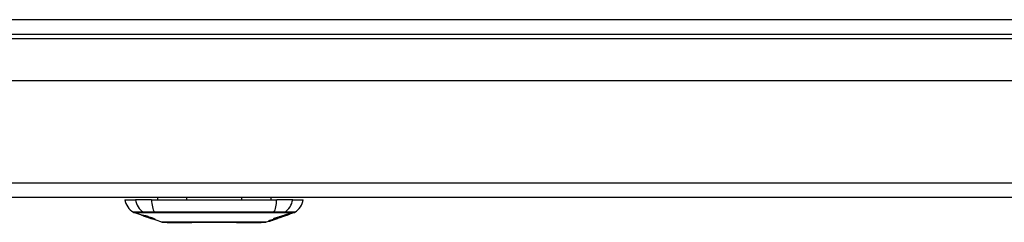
# Model space of a CAD drawing. Header units: inches. Extents: x 27 to 746, y 82 to 339.
# Tile 10 of 193: x 61.83 to 68.56, y 81.69 to 83.08. Entities that reach past the tile are written whole.
import ezdxf

# ---------------------------------------------------------------- set-up
doc = ezdxf.new("R2010")
doc.units = ezdxf.units.IN
doc.header["$MEASUREMENT"] = 0
doc.layers.add('Visible Edges(ANSI)', color=7, linetype='Continuous', lineweight=25)
doc.layers.add('Visible Tangent Edges(ANSI)', color=7, linetype='Continuous', lineweight=25)

msp = doc.modelspace()

# ---------------------------------------------------------------- linework, layer by layer
at = {"layer": 'Visible Edges(ANSI)'}
for p, q in [((27.2553, 82.9819), (99.0573, 82.9819)), ((72.1138, 82.6624), (54.1988, 82.6624)), ((98.9588, 81.8624), (27.3538, 81.8624)), ((62.7685, 81.8624), (62.7685, 81.8467)), ((62.9682, 81.8624), (62.9682, 81.8467)), ((63.3444, 81.8624), (63.3444, 81.8467)), ((63.5441, 81.8624), (63.5441, 81.8467)), ((62.5461, 81.8467), (62.6188, 81.8467)), ((62.7276, 81.8467), (62.6188, 81.8467)), ((62.7276, 81.8467), (63.585, 81.8467)), ((63.6938, 81.8467), (63.585, 81.8467)), ((63.6938, 81.8467), (63.7665, 81.8467)), ((62.6678, 81.7381), (62.606, 81.7597)), ((62.6678, 81.7381), (62.6756, 81.7354)), ((62.6682, 81.7387), (62.6682, 81.7395)), ((62.6756, 81.7354), (62.676, 81.7352)), ((62.7111, 81.7229), (62.676, 81.7352)), ((62.6814, 81.7366), (62.6814, 81.738)), ((62.6888, 81.7324), (62.6888, 81.7328)), ((62.7054, 81.7302), (62.7054, 81.7308)), ((62.7115, 81.7228), (62.7213, 81.7194)), ((62.7995, 81.692), (62.7213, 81.7194)), ((62.7286, 81.7181), (62.7286, 81.7189)), ((62.7422, 81.7169), (62.7422, 81.7182)), ((63.5652, 81.7124), (63.5652, 81.719)), ((63.5728, 81.7138), (63.5728, 81.7213)), ((63.5781, 81.7164), (63.5781, 81.7229)), ((63.5877, 81.7182), (63.5877, 81.7182)), ((63.5895, 81.7189), (63.5898, 81.719)), ((63.5898, 81.719), (63.5898, 81.7202)), ((63.5978, 81.7289), (63.5978, 81.7231)), ((63.6019, 81.7245), (63.6019, 81.7302)), ((63.6019, 81.7238), (63.6019, 81.7241)), ((63.6237, 81.7307), (63.6132, 81.727)), ((63.6185, 81.7289), (63.6182, 81.7288)), ((63.6185, 81.7289), (63.6185, 81.7293)), ((63.6345, 81.7404), (63.6345, 81.7357)), ((63.6386, 81.7371), (63.6386, 81.7418)), ((63.6471, 81.739), (63.6471, 81.7396)), ((63.6689, 81.7475), (63.6689, 81.7515)), ((63.7067, 81.7597), (63.6712, 81.7473)), ((63.6712, 81.7522), (63.6712, 81.7476)), ((63.6712, 81.7473), (63.6712, 81.7473)), ((63.5299, 81.6979), (63.5131, 81.692)), ((63.5518, 81.7055), (63.5518, 81.7056)), ((63.5646, 81.71), (63.5611, 81.7088)), ((63.5611, 81.7088), (63.5611, 81.7089)), ((63.5783, 81.7149), (63.5748, 81.7137)), ((63.5851, 81.7172), (63.5805, 81.7156))]:
    msp.add_line(p, q, dxfattribs=at)
at = {"layer": 'Visible Edges(ANSI)', "flags": 128}
for points in [[(62.6781, 81.7348), (62.6769, 81.7352), (62.6758, 81.7356), (62.6747, 81.736), (62.6736, 81.7364), (62.6725, 81.7368), (62.6715, 81.7371), (62.6705, 81.7375), (62.6695, 81.7378), (62.6685, 81.7382), (62.6675, 81.7385), (62.6665, 81.7389), (62.6655, 81.7393), (62.6646, 81.7396), (62.6637, 81.74), (62.6628, 81.7403), (62.6621, 81.7406), (62.6614, 81.7408), (62.6609, 81.741), (62.6604, 81.7413), (62.6599, 81.7415), (62.6595, 81.7417), (62.6593, 81.7418), (62.6594, 81.7418), (62.6597, 81.7418)], [(62.6597, 81.7418), (62.6605, 81.7417), (62.6615, 81.7414), (62.6627, 81.7411), (62.6639, 81.7408), (62.665, 81.7405), (62.6661, 81.7401), (62.6673, 81.7398), (62.6685, 81.7394), (62.6699, 81.739), (62.6714, 81.7385), (62.6729, 81.738), (62.6744, 81.7376), (62.6758, 81.7371), (62.6772, 81.7367), (62.6785, 81.7362), (62.6797, 81.7359), (62.6808, 81.7355), (62.682, 81.7351), (62.6832, 81.7347), (62.6844, 81.7343), (62.6856, 81.7339), (62.6869, 81.7335), (62.6881, 81.733), (62.6893, 81.7326)], [(62.6685, 81.7387), (62.6684, 81.7388), (62.6683, 81.7388), (62.6682, 81.7388), (62.6682, 81.7387), (62.6682, 81.7387), (62.6683, 81.7386), (62.6685, 81.7385), (62.6687, 81.7384), (62.669, 81.7383), (62.6694, 81.7382), (62.6698, 81.738), (62.6704, 81.7378), (62.671, 81.7375), (62.6717, 81.7373), (62.6724, 81.737), (62.6731, 81.7367), (62.6739, 81.7365), (62.6745, 81.7362), (62.6751, 81.736), (62.6758, 81.7358), (62.6765, 81.7355), (62.6771, 81.7353), (62.6778, 81.7351), (62.6786, 81.7348)], [(62.6888, 81.7324), (62.6875, 81.7329), (62.6863, 81.7333), (62.685, 81.7337), (62.6838, 81.7341), (62.6826, 81.7345), (62.6814, 81.7349), (62.6802, 81.7353), (62.6791, 81.7357), (62.678, 81.736), (62.6768, 81.7364), (62.6758, 81.7367), (62.6747, 81.737), (62.6738, 81.7373), (62.673, 81.7376), (62.6722, 81.7378), (62.6716, 81.738), (62.671, 81.7381), (62.6705, 81.7383), (62.67, 81.7384), (62.6696, 81.7385), (62.6693, 81.7386), (62.669, 81.7387), (62.6687, 81.7387), (62.6685, 81.7387)], [(62.6879, 81.7334), (62.6869, 81.7338), (62.6858, 81.7341), (62.6848, 81.7345), (62.6838, 81.7349), (62.6828, 81.7352), (62.6818, 81.7356), (62.6809, 81.7359), (62.68, 81.7362), (62.6792, 81.7366), (62.6784, 81.7369), (62.6776, 81.7372), (62.6766, 81.7376), (62.6755, 81.738), (62.6744, 81.7385), (62.6736, 81.7389), (62.673, 81.7392), (62.6727, 81.7394), (62.6725, 81.7395), (62.6725, 81.7396), (62.6726, 81.7397), (62.6728, 81.7397), (62.6731, 81.7397), (62.6735, 81.7397), (62.674, 81.7396)], [(62.674, 81.7396), (62.6748, 81.7395), (62.6758, 81.7393), (62.6768, 81.7391), (62.6781, 81.7388), (62.6794, 81.7385), (62.6808, 81.7382), (62.6821, 81.7378), (62.6836, 81.7374), (62.6851, 81.737), (62.6868, 81.7366), (62.6886, 81.736), (62.6904, 81.7355), (62.6921, 81.735), (62.6937, 81.7345), (62.6953, 81.7341), (62.6967, 81.7336), (62.698, 81.7332), (62.6993, 81.7328), (62.7006, 81.7324), (62.702, 81.732), (62.7033, 81.7315), (62.7046, 81.7311), (62.7059, 81.7307), (62.7072, 81.7302)], [(62.698, 81.7281), (62.6972, 81.7283), (62.6964, 81.7286), (62.6956, 81.7288), (62.6947, 81.7291), (62.6938, 81.7294), (62.6928, 81.7297), (62.6918, 81.7301), (62.6908, 81.7304), (62.6898, 81.7308), (62.6888, 81.7311), (62.6879, 81.7314), (62.6871, 81.7317), (62.6863, 81.732), (62.6855, 81.7322), (62.6848, 81.7325), (62.684, 81.7327), (62.6833, 81.733), (62.6826, 81.7332), (62.6818, 81.7335), (62.6811, 81.7338), (62.6803, 81.734), (62.6796, 81.7343), (62.6788, 81.7345), (62.6781, 81.7348)], [(62.6786, 81.7348), (62.6793, 81.7346), (62.68, 81.7343), (62.6807, 81.7341), (62.6814, 81.7338), (62.6821, 81.7336), (62.6827, 81.7334), (62.6834, 81.7331), (62.684, 81.7329), (62.6846, 81.7327), (62.6852, 81.7325), (62.6856, 81.7324), (62.6861, 81.7322), (62.6865, 81.7321), (62.6869, 81.732), (62.6873, 81.7318), (62.6877, 81.7317), (62.6881, 81.7316), (62.6884, 81.7315), (62.6888, 81.7314), (62.6891, 81.7313), (62.6894, 81.7312), (62.6897, 81.7311), (62.69, 81.731), (62.6903, 81.7309)], [(62.6826, 81.7366), (62.6822, 81.7367), (62.6818, 81.7367), (62.6816, 81.7367), (62.6814, 81.7367), (62.6814, 81.7366), (62.6815, 81.7365), (62.6816, 81.7364), (62.6818, 81.7363), (62.6821, 81.7361), (62.6824, 81.736), (62.6828, 81.7358), (62.6833, 81.7356), (62.6839, 81.7354), (62.6844, 81.7352), (62.685, 81.7349), (62.6855, 81.7347), (62.686, 81.7345), (62.6865, 81.7344), (62.687, 81.7342), (62.6875, 81.734), (62.6881, 81.7338), (62.6886, 81.7336), (62.6892, 81.7334), (62.6898, 81.7332)], [(62.7054, 81.7302), (62.7047, 81.7305), (62.7039, 81.7307), (62.7032, 81.7309), (62.7024, 81.7312), (62.7017, 81.7314), (62.701, 81.7317), (62.7002, 81.7319), (62.6995, 81.7321), (62.6987, 81.7324), (62.698, 81.7326), (62.6973, 81.7328), (62.6965, 81.733), (62.6958, 81.7333), (62.695, 81.7335), (62.694, 81.7338), (62.6929, 81.7341), (62.6916, 81.7345), (62.6902, 81.7349), (62.6888, 81.7353), (62.6873, 81.7357), (62.6858, 81.736), (62.6845, 81.7363), (62.6835, 81.7365), (62.6826, 81.7366)], [(62.709, 81.7267), (62.7082, 81.7269), (62.7072, 81.7272), (62.7063, 81.7275), (62.7053, 81.7277), (62.7042, 81.7281), (62.7031, 81.7284), (62.702, 81.7287), (62.7009, 81.7291), (62.6998, 81.7294), (62.6988, 81.7297), (62.6979, 81.73), (62.697, 81.7303), (62.6962, 81.7306), (62.6954, 81.7309), (62.6946, 81.7311), (62.6939, 81.7314), (62.6931, 81.7316), (62.6924, 81.7319), (62.6916, 81.7321), (62.6909, 81.7324), (62.6902, 81.7326), (62.6894, 81.7329), (62.6887, 81.7331), (62.6879, 81.7334)], [(62.6893, 81.7326), (62.6893, 81.7326), (62.6892, 81.7326), (62.6892, 81.7326), (62.6892, 81.7326), (62.6892, 81.7326), (62.6892, 81.7326), (62.6891, 81.7326), (62.6891, 81.7326), (62.6891, 81.7325), (62.6891, 81.7325), (62.689, 81.7325), (62.689, 81.7325), (62.689, 81.7325), (62.689, 81.7325), (62.689, 81.7325), (62.6889, 81.7325), (62.6889, 81.7325), (62.6889, 81.7325), (62.6889, 81.7325), (62.6889, 81.7325), (62.6888, 81.7325), (62.6888, 81.7324), (62.6888, 81.7324), (62.6888, 81.7324)], [(62.6898, 81.7332), (62.6905, 81.733), (62.6912, 81.7327), (62.6919, 81.7325), (62.6927, 81.7322), (62.6934, 81.732), (62.6941, 81.7317), (62.6949, 81.7315), (62.6955, 81.7313), (62.6961, 81.7311), (62.6967, 81.7309), (62.6972, 81.7308), (62.6977, 81.7306), (62.6981, 81.7305), (62.6986, 81.7303), (62.699, 81.7302), (62.6994, 81.7301), (62.6998, 81.73), (62.7002, 81.7299), (62.7006, 81.7298), (62.701, 81.7297), (62.7013, 81.7296), (62.7017, 81.7295), (62.702, 81.7294), (62.7023, 81.7293)], [(62.6903, 81.7309), (62.6906, 81.7308), (62.691, 81.7307), (62.6914, 81.7306), (62.6918, 81.7305), (62.6923, 81.7303), (62.6927, 81.7302), (62.6932, 81.7301), (62.6937, 81.7299), (62.6942, 81.7298), (62.6947, 81.7297), (62.6952, 81.7295), (62.6958, 81.7294), (62.6963, 81.7292), (62.6968, 81.7291), (62.6973, 81.7289), (62.6979, 81.7288), (62.6984, 81.7287), (62.6989, 81.7285), (62.6995, 81.7284), (62.7001, 81.7282), (62.7006, 81.7281), (62.7012, 81.7279), (62.7019, 81.7277), (62.7025, 81.7275)], [(62.7124, 81.724), (62.7117, 81.7242), (62.7111, 81.7244), (62.7104, 81.7246), (62.7097, 81.7248), (62.709, 81.725), (62.7084, 81.7252), (62.7078, 81.7253), (62.7072, 81.7255), (62.7067, 81.7256), (62.7062, 81.7258), (62.7057, 81.7259), (62.7053, 81.726), (62.7048, 81.7261), (62.7043, 81.7262), (62.7038, 81.7264), (62.7033, 81.7265), (62.7028, 81.7267), (62.7022, 81.7268), (62.7016, 81.727), (62.7009, 81.7272), (62.7002, 81.7274), (62.6994, 81.7276), (62.6987, 81.7279), (62.698, 81.7281)], [(62.7023, 81.7293), (62.7028, 81.7292), (62.7033, 81.7291), (62.7038, 81.7289), (62.7043, 81.7288), (62.7049, 81.7287), (62.7055, 81.7285), (62.7062, 81.7284), (62.7068, 81.7282), (62.7075, 81.7281), (62.7082, 81.7279), (62.7089, 81.7278), (62.7096, 81.7276), (62.7103, 81.7274), (62.711, 81.7273), (62.7117, 81.7271), (62.7124, 81.727), (62.7131, 81.7268), (62.7137, 81.7267), (62.7145, 81.7265), (62.7152, 81.7263), (62.7159, 81.7262), (62.7167, 81.726), (62.7174, 81.7258), (62.7181, 81.7256)], [(62.7025, 81.7275), (62.7032, 81.7273), (62.7039, 81.7271), (62.7047, 81.7269), (62.7056, 81.7266), (62.7064, 81.7264), (62.7073, 81.7261), (62.7083, 81.7258), (62.7092, 81.7255), (62.7101, 81.7252), (62.711, 81.7249), (62.7117, 81.7247), (62.7125, 81.7245), (62.7131, 81.7243), (62.7137, 81.724), (62.7144, 81.7238), (62.715, 81.7236), (62.7156, 81.7234), (62.7163, 81.7232), (62.7169, 81.723), (62.7175, 81.7228), (62.7182, 81.7226), (62.7188, 81.7224), (62.7194, 81.7221), (62.7201, 81.7219)], [(62.7072, 81.7302), (62.7071, 81.7302), (62.7071, 81.7302), (62.707, 81.7302), (62.7069, 81.7302), (62.7068, 81.7302), (62.7068, 81.7302), (62.7067, 81.7302), (62.7066, 81.7302), (62.7065, 81.7302), (62.7065, 81.7302), (62.7064, 81.7302), (62.7063, 81.7302), (62.7062, 81.7302), (62.7062, 81.7302), (62.7061, 81.7302), (62.706, 81.7302), (62.7059, 81.7302), (62.7059, 81.7302), (62.7058, 81.7302), (62.7057, 81.7302), (62.7056, 81.7302), (62.7055, 81.7302), (62.7055, 81.7302), (62.7054, 81.7302)], [(62.7275, 81.7223), (62.7268, 81.7225), (62.726, 81.7227), (62.7252, 81.7229), (62.7244, 81.7231), (62.7235, 81.7233), (62.7227, 81.7235), (62.7219, 81.7237), (62.7212, 81.7238), (62.7205, 81.724), (62.7198, 81.7241), (62.7192, 81.7243), (62.7186, 81.7244), (62.7179, 81.7245), (62.7173, 81.7247), (62.7166, 81.7248), (62.7159, 81.725), (62.7152, 81.7251), (62.7144, 81.7253), (62.7136, 81.7255), (62.7127, 81.7257), (62.7118, 81.726), (62.7109, 81.7262), (62.7099, 81.7264), (62.709, 81.7267)], [(62.7369, 81.715), (62.7366, 81.715), (62.7364, 81.7151), (62.736, 81.7152), (62.7356, 81.7152), (62.7352, 81.7153), (62.7347, 81.7155), (62.7341, 81.7156), (62.7335, 81.7158), (62.7328, 81.716), (62.732, 81.7162), (62.731, 81.7165), (62.7298, 81.7169), (62.7284, 81.7174), (62.7267, 81.7179), (62.725, 81.7185), (62.7233, 81.7191), (62.7216, 81.7196), (62.72, 81.7202), (62.7185, 81.7207), (62.717, 81.7212), (62.7154, 81.7218), (62.7139, 81.7223), (62.7123, 81.7228), (62.7108, 81.7234)], [(62.7108, 81.7234), (62.7108, 81.7234), (62.7108, 81.7234), (62.7108, 81.7234), (62.7109, 81.7234), (62.7109, 81.7234), (62.7109, 81.7234), (62.7109, 81.7234), (62.711, 81.7234), (62.711, 81.7234), (62.711, 81.7234), (62.711, 81.7234), (62.7111, 81.7234), (62.7111, 81.7234), (62.7111, 81.7234), (62.7111, 81.7234), (62.7112, 81.7234), (62.7112, 81.7234), (62.7112, 81.7234), (62.7112, 81.7234), (62.7113, 81.7234), (62.7113, 81.7234), (62.7113, 81.7234), (62.7113, 81.7234), (62.7114, 81.7234)], [(62.7111, 81.7229), (62.7111, 81.7229), (62.7112, 81.7229), (62.7112, 81.7229), (62.7112, 81.7229), (62.7112, 81.7229), (62.7112, 81.7229), (62.7112, 81.7229), (62.7113, 81.7229), (62.7113, 81.7229), (62.7113, 81.7229), (62.7113, 81.7229), (62.7113, 81.7229), (62.7113, 81.7229), (62.7114, 81.7229), (62.7114, 81.7229), (62.7114, 81.7228), (62.7114, 81.7228), (62.7114, 81.7228), (62.7114, 81.7228), (62.7115, 81.7228), (62.7115, 81.7228), (62.7115, 81.7228), (62.7115, 81.7228), (62.7115, 81.7228)], [(62.7114, 81.7234), (62.713, 81.7228), (62.7146, 81.7222), (62.7162, 81.7217), (62.7178, 81.7212), (62.7193, 81.7206), (62.7208, 81.7202), (62.722, 81.7197), (62.723, 81.7194), (62.7238, 81.7192), (62.7243, 81.719), (62.7247, 81.7189), (62.7252, 81.7188), (62.7256, 81.7186), (62.726, 81.7185), (62.7263, 81.7184), (62.7266, 81.7184), (62.7269, 81.7183), (62.7271, 81.7182), (62.7274, 81.7182), (62.7276, 81.7181), (62.7277, 81.7181), (62.7279, 81.7181), (62.728, 81.718), (62.7282, 81.718)], [(62.7194, 81.7217), (62.7191, 81.7218), (62.7188, 81.7219), (62.7185, 81.722), (62.7182, 81.7221), (62.7179, 81.7223), (62.7176, 81.7224), (62.7172, 81.7225), (62.7169, 81.7226), (62.7166, 81.7227), (62.7163, 81.7228), (62.716, 81.7229), (62.7157, 81.723), (62.7154, 81.7231), (62.7151, 81.7232), (62.7148, 81.7233), (62.7145, 81.7234), (62.7142, 81.7235), (62.714, 81.7235), (62.7137, 81.7236), (62.7134, 81.7237), (62.7132, 81.7238), (62.7129, 81.7239), (62.7127, 81.724), (62.7124, 81.724)], [(62.7181, 81.7256), (62.719, 81.7254), (62.7198, 81.7252), (62.7207, 81.725), (62.7217, 81.7247), (62.7226, 81.7244), (62.7236, 81.7242), (62.7247, 81.7239), (62.7257, 81.7236), (62.7266, 81.7233), (62.7275, 81.7231), (62.7283, 81.7228), (62.7291, 81.7226), (62.7297, 81.7224), (62.7304, 81.7222), (62.731, 81.722), (62.7317, 81.7218), (62.7323, 81.7216), (62.7329, 81.7214), (62.7336, 81.7212), (62.7342, 81.721), (62.7348, 81.7208), (62.7355, 81.7206), (62.7361, 81.7203), (62.7367, 81.7201)], [(62.7282, 81.718), (62.7283, 81.718), (62.7283, 81.718), (62.7284, 81.718), (62.7285, 81.718), (62.7285, 81.718), (62.7285, 81.718), (62.7286, 81.7181), (62.7286, 81.7181), (62.7286, 81.7181), (62.7285, 81.7181), (62.7285, 81.7182), (62.7284, 81.7182), (62.7284, 81.7183), (62.7283, 81.7183), (62.7281, 81.7184), (62.728, 81.7185), (62.7278, 81.7186), (62.7276, 81.7186), (62.7273, 81.7188), (62.7265, 81.7191), (62.7252, 81.7196), (62.7235, 81.7203), (62.7216, 81.721), (62.7194, 81.7217)], [(62.7493, 81.7139), (62.7488, 81.7139), (62.7483, 81.714), (62.7477, 81.7141), (62.747, 81.7142), (62.7463, 81.7144), (62.7455, 81.7145), (62.7447, 81.7147), (62.7438, 81.7149), (62.7428, 81.7152), (62.7416, 81.7155), (62.7403, 81.7158), (62.7388, 81.7162), (62.7372, 81.7167), (62.7354, 81.7173), (62.7336, 81.7178), (62.7319, 81.7183), (62.7303, 81.7189), (62.7288, 81.7194), (62.7273, 81.7198), (62.7258, 81.7203), (62.7244, 81.7208), (62.7229, 81.7213), (62.7214, 81.7218), (62.72, 81.7223)], [(62.72, 81.7223), (62.7201, 81.7223), (62.7201, 81.7223), (62.7202, 81.7223), (62.7203, 81.7223), (62.7204, 81.7223), (62.7205, 81.7223), (62.7205, 81.7223), (62.7206, 81.7223), (62.7207, 81.7223), (62.7208, 81.7222), (62.7209, 81.7222), (62.7209, 81.7222), (62.721, 81.7222), (62.7211, 81.7222), (62.7212, 81.7222), (62.7213, 81.7222), (62.7213, 81.7222), (62.7214, 81.7222), (62.7215, 81.7222), (62.7216, 81.7222), (62.7217, 81.7222), (62.7217, 81.7222), (62.7218, 81.7222), (62.7219, 81.7222)], [(62.7201, 81.7219), (62.7222, 81.7212), (62.7243, 81.7204), (62.7263, 81.7197), (62.7282, 81.719), (62.7299, 81.7184), (62.7313, 81.7179), (62.7323, 81.7175), (62.7331, 81.7172), (62.7337, 81.7169), (62.7342, 81.7167), (62.7346, 81.7165), (62.735, 81.7164), (62.7354, 81.7162), (62.7357, 81.716), (62.736, 81.7159), (62.7363, 81.7158), (62.7366, 81.7156), (62.7368, 81.7155), (62.7371, 81.7153), (62.7372, 81.7152), (62.7373, 81.7151), (62.7373, 81.715), (62.7371, 81.715), (62.7369, 81.715)], [(62.7219, 81.7222), (62.7231, 81.7217), (62.7244, 81.7213), (62.7257, 81.7209), (62.7269, 81.7205), (62.7282, 81.7201), (62.7295, 81.7197), (62.7307, 81.7193), (62.7318, 81.7189), (62.733, 81.7186), (62.734, 81.7183), (62.7348, 81.7181), (62.7356, 81.7178), (62.7362, 81.7177), (62.7368, 81.7175), (62.7374, 81.7174), (62.7379, 81.7173), (62.7383, 81.7172), (62.7388, 81.7171), (62.7392, 81.717), (62.7396, 81.7169), (62.7399, 81.7169), (62.7402, 81.7168), (62.7405, 81.7168), (62.7408, 81.7168)], [(62.7347, 81.7201), (62.7344, 81.7202), (62.7341, 81.7203), (62.7338, 81.7204), (62.7335, 81.7205), (62.7332, 81.7206), (62.7329, 81.7207), (62.7326, 81.7208), (62.7323, 81.7209), (62.732, 81.721), (62.7317, 81.7211), (62.7313, 81.7212), (62.731, 81.7213), (62.7307, 81.7214), (62.7304, 81.7215), (62.7301, 81.7216), (62.7298, 81.7217), (62.7295, 81.7217), (62.7292, 81.7218), (62.7289, 81.7219), (62.7286, 81.722), (62.7283, 81.7221), (62.7281, 81.7222), (62.7278, 81.7222), (62.7275, 81.7223)], [(62.7408, 81.7168), (62.741, 81.7168), (62.7412, 81.7168), (62.7413, 81.7167), (62.7415, 81.7167), (62.7417, 81.7167), (62.7418, 81.7167), (62.7419, 81.7168), (62.742, 81.7168), (62.7421, 81.7168), (62.7421, 81.7168), (62.7422, 81.7169), (62.7422, 81.7169), (62.7421, 81.717), (62.7421, 81.7171), (62.742, 81.7171), (62.7418, 81.7172), (62.7415, 81.7174), (62.7411, 81.7176), (62.7404, 81.718), (62.7396, 81.7183), (62.7386, 81.7187), (62.7374, 81.7191), (62.7361, 81.7196), (62.7347, 81.7201)], [(62.7367, 81.7201), (62.7377, 81.7198), (62.7386, 81.7195), (62.7395, 81.7192), (62.7404, 81.7189), (62.7413, 81.7186), (62.7421, 81.7183), (62.7429, 81.718), (62.7437, 81.7177), (62.7444, 81.7174), (62.7452, 81.7171), (62.7458, 81.7168), (62.7466, 81.7165), (62.7475, 81.7161), (62.7485, 81.7157), (62.7495, 81.7152), (62.7502, 81.7148), (62.7506, 81.7145), (62.7508, 81.7143), (62.7508, 81.7141), (62.7508, 81.714), (62.7506, 81.7139), (62.7502, 81.7139), (62.7498, 81.7139), (62.7493, 81.7139)], [(63.5898, 81.719), (63.588, 81.7184), (63.5861, 81.7177), (63.5842, 81.7171), (63.5823, 81.7165), (63.5804, 81.7158), (63.5785, 81.7152), (63.5766, 81.7145), (63.5747, 81.7139), (63.5728, 81.7133), (63.5709, 81.7126), (63.5689, 81.712), (63.567, 81.7113), (63.5651, 81.7107), (63.5631, 81.7101), (63.5612, 81.7094), (63.5593, 81.7088), (63.5574, 81.7082), (63.5554, 81.7075), (63.5535, 81.7069), (63.5516, 81.7063), (63.5496, 81.7057), (63.5477, 81.7051), (63.5458, 81.7045), (63.5439, 81.7038)], [(63.5652, 81.719), (63.5665, 81.7194), (63.5679, 81.7198), (63.5692, 81.7202), (63.5706, 81.7206), (63.572, 81.721), (63.5733, 81.7214), (63.5747, 81.7219), (63.576, 81.7223), (63.5774, 81.7227), (63.5788, 81.7231), (63.5801, 81.7235), (63.5815, 81.7239), (63.5829, 81.7243), (63.5842, 81.7247), (63.5856, 81.7252), (63.5869, 81.7256), (63.5883, 81.726), (63.5896, 81.7264), (63.591, 81.7268), (63.5924, 81.7272), (63.5937, 81.7277), (63.5951, 81.7281), (63.5964, 81.7285), (63.5978, 81.7289)], [(63.5748, 81.7137), (63.5754, 81.7139), (63.576, 81.7141), (63.5767, 81.7143), (63.5773, 81.7145), (63.5779, 81.7147), (63.5785, 81.715), (63.5791, 81.7152), (63.5797, 81.7154), (63.5803, 81.7156), (63.5809, 81.7158), (63.5815, 81.716), (63.5822, 81.7163), (63.5828, 81.7165), (63.5834, 81.7167), (63.584, 81.7169), (63.5846, 81.7171), (63.5852, 81.7174), (63.5858, 81.7176), (63.5864, 81.7178), (63.587, 81.718), (63.5876, 81.7182), (63.5883, 81.7184), (63.5889, 81.7187), (63.5895, 81.7189)], [(63.5781, 81.7164), (63.5798, 81.7169), (63.5815, 81.7175), (63.5831, 81.718), (63.5848, 81.7186), (63.5865, 81.7191), (63.5882, 81.7196), (63.5899, 81.7202), (63.5916, 81.7207), (63.5933, 81.7213), (63.595, 81.7218), (63.5967, 81.7224), (63.5983, 81.7229), (63.6, 81.7235), (63.6017, 81.724), (63.6034, 81.7246), (63.6051, 81.7251), (63.6068, 81.7257), (63.6084, 81.7262), (63.6101, 81.7268), (63.6118, 81.7273), (63.6135, 81.7279), (63.6151, 81.7284), (63.6168, 81.729), (63.6185, 81.7295)], [(63.5978, 81.7231), (63.597, 81.7228), (63.5961, 81.7225), (63.5953, 81.7223), (63.5945, 81.722), (63.5937, 81.7217), (63.5929, 81.7214), (63.592, 81.7212), (63.5912, 81.7209), (63.5904, 81.7206), (63.5896, 81.7203), (63.5888, 81.72), (63.5879, 81.7198), (63.5871, 81.7195), (63.5863, 81.7192), (63.5855, 81.7189), (63.5847, 81.7186), (63.5838, 81.7184), (63.583, 81.7181), (63.5822, 81.7178), (63.5814, 81.7175), (63.5806, 81.7172), (63.5797, 81.717), (63.5789, 81.7167), (63.5781, 81.7164)], [(63.6182, 81.7288), (63.617, 81.7284), (63.6157, 81.7279), (63.6145, 81.7275), (63.6132, 81.727), (63.6119, 81.7266), (63.6107, 81.7262), (63.6094, 81.7257), (63.6081, 81.7253), (63.6069, 81.7248), (63.6056, 81.7244), (63.6043, 81.7239), (63.603, 81.7235), (63.6018, 81.723), (63.6005, 81.7226), (63.5992, 81.7222), (63.5979, 81.7217), (63.5966, 81.7213), (63.5954, 81.7208), (63.5941, 81.7204), (63.5928, 81.72), (63.5915, 81.7195), (63.5903, 81.7191), (63.589, 81.7186), (63.5877, 81.7182)], [(63.6019, 81.7302), (63.6032, 81.7306), (63.6046, 81.731), (63.6059, 81.7315), (63.6073, 81.7319), (63.6087, 81.7323), (63.61, 81.7327), (63.6114, 81.7332), (63.6127, 81.7336), (63.6141, 81.734), (63.6155, 81.7344), (63.6168, 81.7349), (63.6182, 81.7353), (63.6195, 81.7357), (63.6209, 81.7361), (63.6223, 81.7366), (63.6236, 81.737), (63.625, 81.7374), (63.6263, 81.7379), (63.6277, 81.7383), (63.6291, 81.7387), (63.6304, 81.7391), (63.6318, 81.7396), (63.6331, 81.74), (63.6345, 81.7404)], [(63.6345, 81.7357), (63.6331, 81.7352), (63.6318, 81.7347), (63.6304, 81.7343), (63.6291, 81.7338), (63.6277, 81.7333), (63.6263, 81.7329), (63.625, 81.7324), (63.6236, 81.7319), (63.6223, 81.7315), (63.6209, 81.731), (63.6195, 81.7305), (63.6182, 81.7301), (63.6168, 81.7296), (63.6155, 81.7291), (63.6141, 81.7287), (63.6127, 81.7282), (63.6114, 81.7277), (63.61, 81.7273), (63.6087, 81.7268), (63.6073, 81.7264), (63.6059, 81.7259), (63.6046, 81.7254), (63.6032, 81.725), (63.6019, 81.7245)], [(63.6185, 81.7295), (63.6178, 81.7293), (63.6171, 81.7291), (63.6164, 81.7288), (63.6157, 81.7286), (63.615, 81.7283), (63.6143, 81.7281), (63.6136, 81.7279), (63.6129, 81.7276), (63.6122, 81.7274), (63.6115, 81.7271), (63.6109, 81.7269), (63.6102, 81.7267), (63.6095, 81.7264), (63.6088, 81.7262), (63.6081, 81.726), (63.6074, 81.7257), (63.6067, 81.7255), (63.606, 81.7252), (63.6053, 81.725), (63.6046, 81.7248), (63.6039, 81.7245), (63.6032, 81.7243), (63.6026, 81.724), (63.6019, 81.7238)], [(63.6019, 81.7238), (63.6026, 81.724), (63.6032, 81.7243), (63.6039, 81.7245), (63.6046, 81.7247), (63.6053, 81.7249), (63.606, 81.7252), (63.6067, 81.7254), (63.6074, 81.7256), (63.6081, 81.7258), (63.6088, 81.7261), (63.6095, 81.7263), (63.6102, 81.7265), (63.6109, 81.7268), (63.6116, 81.727), (63.6122, 81.7272), (63.6129, 81.7274), (63.6136, 81.7277), (63.6143, 81.7279), (63.615, 81.7281), (63.6157, 81.7284), (63.6164, 81.7286), (63.6171, 81.7288), (63.6178, 81.7291), (63.6185, 81.7293)], [(63.6185, 81.7293), (63.6204, 81.73), (63.6224, 81.7307), (63.6243, 81.7314), (63.6263, 81.7321), (63.6283, 81.7328), (63.6302, 81.7335), (63.6322, 81.7342), (63.6342, 81.735), (63.6362, 81.7357), (63.6382, 81.7364), (63.6403, 81.7372), (63.6423, 81.7379), (63.6444, 81.7387), (63.6465, 81.7394), (63.6486, 81.7402), (63.6508, 81.741), (63.653, 81.7417), (63.6551, 81.7425), (63.6574, 81.7433), (63.6596, 81.7441), (63.6619, 81.745), (63.6642, 81.7458), (63.6666, 81.7467), (63.6689, 81.7475)], [(63.6522, 81.7408), (63.6508, 81.7403), (63.6494, 81.7398), (63.648, 81.7393), (63.6466, 81.7388), (63.6452, 81.7383), (63.6438, 81.7378), (63.6424, 81.7373), (63.641, 81.7368), (63.6396, 81.7363), (63.6382, 81.7358), (63.6368, 81.7353), (63.6353, 81.7348), (63.6339, 81.7343), (63.6325, 81.7338), (63.6311, 81.7333), (63.6297, 81.7328), (63.6283, 81.7323), (63.6269, 81.7318), (63.6255, 81.7313), (63.6241, 81.7308), (63.6226, 81.7303), (63.6213, 81.7299), (63.6199, 81.7294), (63.6185, 81.7289)], [(63.6386, 81.7418), (63.6399, 81.7422), (63.6413, 81.7426), (63.6427, 81.7431), (63.644, 81.7435), (63.6454, 81.7439), (63.6467, 81.7444), (63.6481, 81.7448), (63.6495, 81.7452), (63.6508, 81.7457), (63.6522, 81.7461), (63.6535, 81.7465), (63.6549, 81.747), (63.6563, 81.7474), (63.6576, 81.7479), (63.659, 81.7483), (63.6603, 81.7487), (63.6617, 81.7492), (63.6631, 81.7496), (63.6644, 81.7501), (63.6658, 81.7505), (63.6671, 81.7509), (63.6685, 81.7514), (63.6698, 81.7518), (63.6712, 81.7522)], [(63.6689, 81.7475), (63.6677, 81.7471), (63.6664, 81.7466), (63.6652, 81.7462), (63.6639, 81.7458), (63.6626, 81.7453), (63.6614, 81.7449), (63.6601, 81.7445), (63.6588, 81.744), (63.6576, 81.7436), (63.6563, 81.7432), (63.655, 81.7427), (63.6538, 81.7423), (63.6525, 81.7419), (63.6512, 81.7414), (63.65, 81.741), (63.6487, 81.7405), (63.6474, 81.7401), (63.6462, 81.7397), (63.6449, 81.7392), (63.6436, 81.7388), (63.6424, 81.7384), (63.6411, 81.7379), (63.6399, 81.7375), (63.6386, 81.7371)], [(63.6712, 81.7476), (63.6702, 81.7472), (63.6692, 81.7469), (63.6682, 81.7465), (63.6672, 81.7462), (63.6662, 81.7458), (63.6652, 81.7455), (63.6642, 81.7451), (63.6632, 81.7447), (63.6622, 81.7444), (63.6612, 81.744), (63.6602, 81.7437), (63.6592, 81.7433), (63.6582, 81.7429), (63.6572, 81.7426), (63.6562, 81.7422), (63.6552, 81.7419), (63.6542, 81.7415), (63.6531, 81.7412), (63.6521, 81.7408), (63.6511, 81.7404), (63.6501, 81.7401), (63.6491, 81.7397), (63.6481, 81.7394), (63.6471, 81.739)], [(63.6471, 81.739), (63.6481, 81.7393), (63.6491, 81.7397), (63.6501, 81.74), (63.6511, 81.7404), (63.6521, 81.7407), (63.6531, 81.7411), (63.6541, 81.7414), (63.6551, 81.7418), (63.6561, 81.7421), (63.6572, 81.7425), (63.6582, 81.7428), (63.6592, 81.7432), (63.6602, 81.7435), (63.6612, 81.7439), (63.6622, 81.7442), (63.6632, 81.7446), (63.6642, 81.7449), (63.6652, 81.7453), (63.6662, 81.7456), (63.6672, 81.746), (63.6682, 81.7463), (63.6692, 81.7466), (63.6702, 81.747), (63.6712, 81.7473)], [(62.8011, 81.6917), (62.8015, 81.6917), (62.8028, 81.6917), (62.805, 81.6917), (62.8079, 81.6917), (62.8117, 81.6917), (62.8164, 81.6917), (62.8219, 81.6917), (62.8281, 81.6917), (62.8352, 81.6916), (62.8431, 81.6916), (62.8517, 81.6916), (62.8609, 81.6916), (62.8709, 81.6916), (62.8816, 81.6916), (62.893, 81.6916), (62.9049, 81.6915), (62.9175, 81.6916), (62.9307, 81.6916), (62.9444, 81.6916), (62.9586, 81.6916), (62.9733, 81.6916), (62.9884, 81.6916), (63.004, 81.6916), (63.02, 81.6917), (63.0364, 81.6917), (63.053, 81.6917), (63.0698, 81.6917), (63.0868, 81.6917), (63.104, 81.6917), (63.1212, 81.6917), (63.1387, 81.6917), (63.1562, 81.6917), (63.1737, 81.6917), (63.1911, 81.6917), (63.2085, 81.6917), (63.2257, 81.6917), (63.2426, 81.6917), (63.2594, 81.6917), (63.276, 81.6917), (63.2923, 81.6917), (63.3084, 81.6916), (63.324, 81.6916), (63.3392, 81.6916), (63.3539, 81.6916), (63.3681, 81.6916), (63.3819, 81.6916), (63.395, 81.6916), (63.4076, 81.6915), (63.4196, 81.6916), (63.431, 81.6916), (63.4416, 81.6916), (63.4516, 81.6916), (63.4609, 81.6916), (63.4695, 81.6916), (63.4774, 81.6916), (63.4845, 81.6917), (63.4908, 81.6917), (63.4962, 81.6917), (63.5009, 81.6917), (63.5047, 81.6917), (63.5077, 81.6917), (63.5098, 81.6917), (63.5111, 81.6917), (63.5115, 81.6917)], [(63.5728, 81.7138), (63.571, 81.7132), (63.5692, 81.7127), (63.5673, 81.7121), (63.5655, 81.7116), (63.5637, 81.711), (63.5618, 81.7105), (63.56, 81.7099), (63.5582, 81.7094), (63.5563, 81.7089), (63.5545, 81.7083), (63.5527, 81.7078), (63.5508, 81.7073), (63.549, 81.7068), (63.5471, 81.7063), (63.5453, 81.7058), (63.5434, 81.7053), (63.5416, 81.7048), (63.5397, 81.7043), (63.5379, 81.7038), (63.536, 81.7034), (63.5342, 81.7029), (63.5323, 81.7024), (63.5304, 81.702), (63.5286, 81.7015)], [(63.5286, 81.7015), (63.5301, 81.702), (63.5316, 81.7024), (63.5332, 81.7028), (63.5347, 81.7033), (63.5362, 81.7037), (63.5378, 81.7042), (63.5393, 81.7046), (63.5408, 81.705), (63.5423, 81.7055), (63.5439, 81.7059), (63.5454, 81.7064), (63.5469, 81.7068), (63.5485, 81.7073), (63.55, 81.7078), (63.5515, 81.7082), (63.553, 81.7087), (63.5546, 81.7091), (63.5561, 81.7096), (63.5576, 81.71), (63.5591, 81.7105), (63.5606, 81.711), (63.5621, 81.7114), (63.5637, 81.7119), (63.5652, 81.7124)], [(63.5299, 81.6979), (63.5301, 81.698), (63.5303, 81.698), (63.5304, 81.6981), (63.5306, 81.6981), (63.5308, 81.6982), (63.531, 81.6983), (63.5311, 81.6983), (63.5313, 81.6984), (63.5315, 81.6985), (63.5317, 81.6985), (63.5319, 81.6986), (63.5321, 81.6987), (63.5324, 81.6988), (63.5326, 81.6988), (63.5328, 81.6989), (63.533, 81.699), (63.5333, 81.6991), (63.5335, 81.6992), (63.5337, 81.6992), (63.534, 81.6993), (63.5342, 81.6994), (63.5345, 81.6995), (63.5347, 81.6996), (63.535, 81.6997)], [(63.535, 81.6997), (63.5353, 81.6998), (63.5357, 81.6999), (63.536, 81.7), (63.5363, 81.7002), (63.5367, 81.7003), (63.537, 81.7004), (63.5374, 81.7005), (63.5377, 81.7007), (63.5381, 81.7008), (63.5385, 81.7009), (63.5388, 81.701), (63.5392, 81.7012), (63.5396, 81.7013), (63.54, 81.7014), (63.5403, 81.7016), (63.5407, 81.7017), (63.5411, 81.7019), (63.5415, 81.702), (63.5419, 81.7021), (63.5423, 81.7023), (63.5427, 81.7024), (63.5431, 81.7026), (63.5435, 81.7027), (63.5439, 81.7028)], [(63.5414, 81.7019), (63.5412, 81.7019), (63.5411, 81.7018), (63.5409, 81.7017), (63.5407, 81.7017), (63.5405, 81.7016), (63.5404, 81.7016), (63.5402, 81.7015), (63.5401, 81.7015), (63.5399, 81.7014), (63.5398, 81.7014), (63.5397, 81.7013), (63.5396, 81.7013), (63.5394, 81.7012), (63.5393, 81.7012), (63.5392, 81.7012), (63.5391, 81.7011), (63.539, 81.7011), (63.5389, 81.7011), (63.5389, 81.701), (63.5388, 81.701), (63.5387, 81.701), (63.5387, 81.701), (63.5386, 81.701), (63.5385, 81.7009)], [(63.5518, 81.7055), (63.5513, 81.7054), (63.5509, 81.7052), (63.5504, 81.7051), (63.5499, 81.7049), (63.5495, 81.7047), (63.549, 81.7046), (63.5485, 81.7044), (63.5481, 81.7042), (63.5476, 81.7041), (63.5472, 81.7039), (63.5467, 81.7038), (63.5463, 81.7036), (63.5458, 81.7035), (63.5454, 81.7033), (63.5449, 81.7031), (63.5445, 81.703), (63.5441, 81.7028), (63.5437, 81.7027), (63.5433, 81.7026), (63.5429, 81.7024), (63.5425, 81.7023), (63.5421, 81.7022), (63.5418, 81.702), (63.5414, 81.7019)], [(63.5439, 81.7038), (63.5451, 81.7043), (63.5463, 81.7047), (63.5475, 81.7051), (63.5487, 81.7055), (63.5499, 81.7059), (63.5511, 81.7063), (63.5523, 81.7067), (63.5535, 81.7072), (63.5547, 81.7076), (63.5559, 81.708), (63.5571, 81.7084), (63.5584, 81.7088), (63.5596, 81.7092), (63.5608, 81.7096), (63.562, 81.7101), (63.5632, 81.7105), (63.5644, 81.7109), (63.5656, 81.7113), (63.5668, 81.7117), (63.568, 81.7121), (63.5692, 81.7125), (63.5704, 81.713), (63.5716, 81.7134), (63.5728, 81.7138)], [(63.5439, 81.7028), (63.5451, 81.7033), (63.5463, 81.7037), (63.5476, 81.7041), (63.5488, 81.7046), (63.5501, 81.705), (63.5513, 81.7055), (63.5525, 81.7059), (63.5535, 81.7062), (63.5545, 81.7066), (63.5554, 81.7069), (63.5562, 81.7072), (63.5571, 81.7075), (63.5579, 81.7077), (63.5587, 81.708), (63.5595, 81.7083), (63.5603, 81.7086), (63.561, 81.7089), (63.5618, 81.7091), (63.5626, 81.7094), (63.5634, 81.7097), (63.5642, 81.7099), (63.565, 81.7102), (63.5657, 81.7105), (63.5665, 81.7107)], [(63.5684, 81.7113), (63.5682, 81.7113), (63.5681, 81.7112), (63.5679, 81.7112), (63.5678, 81.7111), (63.5676, 81.7111), (63.5675, 81.711), (63.5673, 81.711), (63.5672, 81.7109), (63.567, 81.7109), (63.5669, 81.7108), (63.5667, 81.7108), (63.5666, 81.7107), (63.5664, 81.7107), (63.5663, 81.7106), (63.5661, 81.7106), (63.5659, 81.7105), (63.5658, 81.7104), (63.5656, 81.7104), (63.5655, 81.7103), (63.5653, 81.7103), (63.5651, 81.7102), (63.565, 81.7102), (63.5648, 81.7101), (63.5646, 81.71)], [(63.5665, 81.7107), (63.5669, 81.7109), (63.5673, 81.711), (63.5677, 81.7112), (63.5681, 81.7113), (63.5685, 81.7114), (63.5689, 81.7116), (63.5693, 81.7117), (63.5697, 81.7119), (63.5701, 81.712), (63.5705, 81.7121), (63.5709, 81.7123), (63.5712, 81.7124), (63.5716, 81.7125), (63.572, 81.7126), (63.5723, 81.7128), (63.5727, 81.7129), (63.5731, 81.713), (63.5734, 81.7131), (63.5738, 81.7133), (63.5741, 81.7134), (63.5744, 81.7135), (63.5748, 81.7136), (63.5751, 81.7137), (63.5754, 81.7138)], [(63.5713, 81.7124), (63.5712, 81.7124), (63.5711, 81.7123), (63.571, 81.7123), (63.5709, 81.7123), (63.5708, 81.7122), (63.5707, 81.7122), (63.5706, 81.7121), (63.5705, 81.7121), (63.5704, 81.7121), (63.5703, 81.712), (63.5701, 81.712), (63.57, 81.7119), (63.5699, 81.7119), (63.5698, 81.7118), (63.5696, 81.7118), (63.5695, 81.7118), (63.5694, 81.7117), (63.5692, 81.7117), (63.5691, 81.7116), (63.569, 81.7116), (63.5688, 81.7115), (63.5687, 81.7115), (63.5685, 81.7114), (63.5684, 81.7113)], [(63.5722, 81.7127), (63.5722, 81.7127), (63.5722, 81.7127), (63.5722, 81.7127), (63.5721, 81.7127), (63.5721, 81.7127), (63.5721, 81.7127), (63.572, 81.7127), (63.572, 81.7126), (63.572, 81.7126), (63.5719, 81.7126), (63.5719, 81.7126), (63.5719, 81.7126), (63.5718, 81.7126), (63.5718, 81.7126), (63.5717, 81.7125), (63.5717, 81.7125), (63.5717, 81.7125), (63.5716, 81.7125), (63.5716, 81.7125), (63.5715, 81.7125), (63.5715, 81.7124), (63.5714, 81.7124), (63.5714, 81.7124), (63.5713, 81.7124)], [(63.5754, 81.7138), (63.5757, 81.7139), (63.576, 81.714), (63.5762, 81.7141), (63.5764, 81.7142), (63.5767, 81.7143), (63.5769, 81.7144), (63.5772, 81.7144), (63.5774, 81.7145), (63.5776, 81.7146), (63.5778, 81.7147), (63.5781, 81.7147), (63.5783, 81.7148), (63.5785, 81.7149), (63.5787, 81.715), (63.5789, 81.715), (63.5791, 81.7151), (63.5793, 81.7152), (63.5795, 81.7152), (63.5797, 81.7153), (63.5799, 81.7154), (63.58, 81.7154), (63.5802, 81.7155), (63.5804, 81.7156), (63.5805, 81.7156)], [(63.5852, 81.7172), (63.585, 81.7172), (63.5848, 81.7171), (63.5846, 81.717), (63.5843, 81.7169), (63.5841, 81.7169), (63.5838, 81.7168), (63.5836, 81.7167), (63.5833, 81.7166), (63.5831, 81.7165), (63.5828, 81.7164), (63.5825, 81.7163), (63.5822, 81.7162), (63.5819, 81.7161), (63.5816, 81.716), (63.5813, 81.7159), (63.581, 81.7158), (63.5807, 81.7157), (63.5804, 81.7156), (63.5801, 81.7155), (63.5797, 81.7153), (63.5794, 81.7152), (63.579, 81.7151), (63.5787, 81.715), (63.5783, 81.7149)], [(63.5877, 81.7182), (63.5877, 81.7182), (63.5877, 81.7182), (63.5877, 81.7181), (63.5877, 81.7181), (63.5876, 81.7181), (63.5876, 81.7181), (63.5875, 81.7181), (63.5875, 81.718), (63.5874, 81.718), (63.5873, 81.718), (63.5872, 81.718), (63.5871, 81.7179), (63.587, 81.7179), (63.5869, 81.7178), (63.5868, 81.7178), (63.5866, 81.7177), (63.5865, 81.7177), (63.5863, 81.7176), (63.5862, 81.7176), (63.586, 81.7175), (63.5858, 81.7175), (63.5856, 81.7174), (63.5854, 81.7173), (63.5852, 81.7172)]]:
    msp.add_lwpolyline(points, dxfattribs=at)
at = {"layer": 'Visible Edges(ANSI)'}
for centre, radius, start, end in [((62.6631, 81.863), 0.1181, 187.9413, 240.18311), ((63.6496, 81.863), 0.1181, 299.81689, 352.0587), ((62.6092, 81.769), 0.00984, 240.18311, 250.70995), ((63.7034, 81.769), 0.00984, 289.29005, 299.81689), ((62.8011, 81.6967), 0.00492, 250.70995, 269.82686), ((63.5115, 81.6967), 0.00492, 270.17314, 289.29005)]:
    msp.add_arc(centre, radius, start, end, dxfattribs=at)
at = {"layer": 'Visible Tangent Edges(ANSI)'}
for p, q in [((27.2553, 83.0809), (98.2902, 83.0809)), ((53.3857, 82.9509), (72.927, 82.9509)), ((27.3538, 81.9614), (98.9588, 81.9614)), ((62.6685, 81.7387), (62.6685, 81.7394)), ((62.6756, 81.7597), (62.6758, 81.7597)), ((62.6781, 81.7348), (62.6781, 81.735)), ((62.6826, 81.7366), (62.6826, 81.7377)), ((62.6879, 81.7334), (62.6879, 81.7338)), ((62.698, 81.7281), (62.698, 81.7288)), ((62.709, 81.7267), (62.709, 81.7277)), ((62.7124, 81.724), (62.7124, 81.7245)), ((62.7194, 81.7217), (62.7194, 81.7221)), ((62.7275, 81.7223), (62.7275, 81.723)), ((62.7347, 81.7201), (62.7347, 81.7208)), ((62.7475, 81.7597), (62.748, 81.7597)), ((63.5646, 81.7597), (63.5651, 81.7597)), ((63.6182, 81.7288), (63.6182, 81.7292)), ((63.6369, 81.7597), (63.637, 81.7597)), ((62.7369, 81.715), (62.7369, 81.7154)), ((62.7493, 81.7139), (62.7493, 81.7153)), ((63.5414, 81.7019), (63.5414, 81.702)), ((63.5646, 81.71), (63.5646, 81.7101)), ((63.5684, 81.7113), (63.5684, 81.7114)), ((63.5713, 81.7124), (63.5713, 81.7124)), ((63.5783, 81.7149), (63.5783, 81.7149)), ((63.5852, 81.7172), (63.5852, 81.7173))]:
    msp.add_line(p, q, dxfattribs=at)
at = {"layer": 'Visible Tangent Edges(ANSI)', "flags": 128}
for points in [[(62.6735, 81.7607), (62.6679, 81.7607), (62.6626, 81.7607), (62.6574, 81.7607), (62.6525, 81.7606), (62.6479, 81.7606), (62.6434, 81.7606), (62.6392, 81.7606), (62.6352, 81.7606), (62.6315, 81.7606), (62.628, 81.7606), (62.6247, 81.7606), (62.6217, 81.7606), (62.6189, 81.7605), (62.6164, 81.7605), (62.6141, 81.7605), (62.612, 81.7605), (62.6102, 81.7605), (62.6087, 81.7605), (62.6073, 81.7605), (62.6062, 81.7605), (62.6054, 81.7605), (62.6048, 81.7605), (62.6044, 81.7605), (62.6043, 81.7605)], [(62.606, 81.7597), (62.6061, 81.7597), (62.6065, 81.7597), (62.6071, 81.7597), (62.6079, 81.7597), (62.609, 81.7597), (62.6103, 81.7597), (62.6119, 81.7597), (62.6138, 81.7597), (62.6158, 81.7597), (62.6182, 81.7597), (62.6207, 81.7597), (62.6235, 81.7597), (62.6266, 81.7597), (62.6298, 81.7597), (62.6334, 81.7597), (62.6371, 81.7597), (62.6411, 81.7597), (62.6454, 81.7597), (62.6498, 81.7597), (62.6545, 81.7597), (62.6595, 81.7597), (62.6646, 81.7597), (62.67, 81.7597), (62.6756, 81.7597)], [(62.7467, 81.7607), (62.7425, 81.7607), (62.7384, 81.7607), (62.7343, 81.7607), (62.7303, 81.7607), (62.7264, 81.7607), (62.7226, 81.7608), (62.7188, 81.7608), (62.7152, 81.7608), (62.7117, 81.7608), (62.7082, 81.7608), (62.7049, 81.7608), (62.7017, 81.7608), (62.6986, 81.7608), (62.6956, 81.7608), (62.6927, 81.7608), (62.69, 81.7608), (62.6875, 81.7608), (62.685, 81.7608), (62.6827, 81.7607), (62.6806, 81.7607), (62.6786, 81.7607), (62.6767, 81.7607), (62.675, 81.7607), (62.6735, 81.7607)], [(62.6758, 81.7597), (62.6773, 81.7597), (62.679, 81.7597), (62.6808, 81.7597), (62.6828, 81.7597), (62.6849, 81.7597), (62.6872, 81.7597), (62.6896, 81.7597), (62.6921, 81.7597), (62.6948, 81.7597), (62.6976, 81.7597), (62.7005, 81.7597), (62.7035, 81.7597), (62.7067, 81.7597), (62.7099, 81.7597), (62.7133, 81.7597), (62.7167, 81.7597), (62.7203, 81.7597), (62.724, 81.7597), (62.7277, 81.7597), (62.7315, 81.7597), (62.7354, 81.7597), (62.7394, 81.7597), (62.7434, 81.7597), (62.7475, 81.7597)], [(63.5659, 81.7607), (63.5329, 81.7607), (63.4996, 81.7606), (63.466, 81.7606), (63.4321, 81.7606), (63.398, 81.7606), (63.3636, 81.7606), (63.3291, 81.7605), (63.2944, 81.7605), (63.2597, 81.7605), (63.225, 81.7605), (63.1903, 81.7605), (63.1555, 81.7605), (63.1208, 81.7605), (63.0861, 81.7605), (63.0514, 81.7605), (63.0169, 81.7605), (62.9824, 81.7605), (62.9481, 81.7606), (62.914, 81.7606), (62.88, 81.7606), (62.8463, 81.7606), (62.8128, 81.7606), (62.7796, 81.7607), (62.7467, 81.7607)], [(62.748, 81.7597), (62.7808, 81.7597), (62.8138, 81.7597), (62.8472, 81.7597), (62.8808, 81.7597), (62.9147, 81.7597), (62.9487, 81.7597), (62.9829, 81.7597), (63.0172, 81.7597), (63.0517, 81.7597), (63.0863, 81.7597), (63.1209, 81.7597), (63.1555, 81.7597), (63.1902, 81.7597), (63.2248, 81.7597), (63.2595, 81.7597), (63.2941, 81.7597), (63.3286, 81.7597), (63.363, 81.7597), (63.3973, 81.7597), (63.4313, 81.7597), (63.4651, 81.7597), (63.4986, 81.7597), (63.5318, 81.7597), (63.5646, 81.7597)], [(63.5651, 81.7597), (63.5692, 81.7597), (63.5732, 81.7597), (63.5772, 81.7597), (63.5811, 81.7597), (63.5849, 81.7597), (63.5887, 81.7597), (63.5923, 81.7597), (63.5959, 81.7597), (63.5993, 81.7597), (63.6027, 81.7597), (63.6059, 81.7597), (63.6091, 81.7597), (63.6121, 81.7597), (63.615, 81.7597), (63.6178, 81.7597), (63.6205, 81.7597), (63.623, 81.7597), (63.6254, 81.7597), (63.6277, 81.7597), (63.6298, 81.7597), (63.6318, 81.7597), (63.6336, 81.7597), (63.6353, 81.7597), (63.6369, 81.7597)], [(63.6391, 81.7607), (63.6376, 81.7607), (63.6359, 81.7607), (63.6341, 81.7607), (63.6321, 81.7607), (63.6299, 81.7607), (63.6276, 81.7608), (63.6252, 81.7608), (63.6226, 81.7608), (63.6199, 81.7608), (63.617, 81.7608), (63.6141, 81.7608), (63.611, 81.7608), (63.6077, 81.7608), (63.6044, 81.7608), (63.601, 81.7608), (63.5974, 81.7608), (63.5938, 81.7608), (63.59, 81.7608), (63.5862, 81.7607), (63.5823, 81.7607), (63.5783, 81.7607), (63.5742, 81.7607), (63.5701, 81.7607), (63.5659, 81.7607)], [(63.637, 81.7597), (63.6427, 81.7597), (63.648, 81.7597), (63.6532, 81.7597), (63.6581, 81.7597), (63.6628, 81.7597), (63.6673, 81.7597), (63.6715, 81.7597), (63.6755, 81.7597), (63.6793, 81.7597), (63.6828, 81.7597), (63.686, 81.7597), (63.6891, 81.7597), (63.6919, 81.7597), (63.6944, 81.7597), (63.6968, 81.7597), (63.6988, 81.7597), (63.7007, 81.7597), (63.7022, 81.7597), (63.7036, 81.7597), (63.7047, 81.7597), (63.7056, 81.7597), (63.7062, 81.7597), (63.7065, 81.7597), (63.7067, 81.7597)], [(63.7083, 81.7605), (63.7082, 81.7605), (63.7078, 81.7605), (63.7072, 81.7605), (63.7064, 81.7605), (63.7053, 81.7605), (63.7039, 81.7605), (63.7024, 81.7605), (63.7005, 81.7605), (63.6985, 81.7605), (63.6962, 81.7605), (63.6937, 81.7605), (63.6909, 81.7606), (63.6879, 81.7606), (63.6846, 81.7606), (63.6811, 81.7606), (63.6774, 81.7606), (63.6734, 81.7606), (63.6692, 81.7606), (63.6648, 81.7606), (63.6601, 81.7606), (63.6552, 81.7607), (63.6501, 81.7607), (63.6447, 81.7607), (63.6391, 81.7607)], [(62.8828, 81.6917), (62.8763, 81.6917), (62.87, 81.6917), (62.864, 81.6918), (62.8582, 81.6918), (62.8527, 81.6918), (62.8474, 81.6918), (62.8423, 81.6918), (62.8376, 81.6918), (62.833, 81.6919), (62.8288, 81.6919), (62.8248, 81.6919), (62.8211, 81.6919), (62.8177, 81.6919), (62.8145, 81.6919), (62.8117, 81.6919), (62.8091, 81.692), (62.8069, 81.692), (62.8049, 81.692), (62.8033, 81.692), (62.8019, 81.692), (62.8009, 81.692), (62.8001, 81.692), (62.7997, 81.692), (62.7995, 81.692)], [(62.9274, 81.6917), (62.9254, 81.6917), (62.9234, 81.6917), (62.9214, 81.6917), (62.9195, 81.6917), (62.9175, 81.6917), (62.9156, 81.6917), (62.9136, 81.6917), (62.9117, 81.6917), (62.9098, 81.6917), (62.9079, 81.6917), (62.906, 81.6917), (62.9042, 81.6917), (62.9023, 81.6917), (62.9005, 81.6917), (62.8987, 81.6917), (62.8968, 81.6917), (62.895, 81.6917), (62.8933, 81.6917), (62.8915, 81.6917), (62.8897, 81.6917), (62.888, 81.6917), (62.8863, 81.6917), (62.8846, 81.6917), (62.8828, 81.6917)], [(63.3852, 81.6917), (63.369, 81.6917), (63.352, 81.6918), (63.3344, 81.6918), (63.3162, 81.6918), (63.2974, 81.6919), (63.2781, 81.6919), (63.2584, 81.6919), (63.2384, 81.692), (63.2181, 81.692), (63.1976, 81.692), (63.177, 81.692), (63.1562, 81.692), (63.1354, 81.692), (63.1148, 81.692), (63.0942, 81.692), (63.0739, 81.692), (63.0539, 81.6919), (63.0342, 81.6919), (63.015, 81.6919), (62.9962, 81.6918), (62.978, 81.6918), (62.9605, 81.6918), (62.9436, 81.6917), (62.9274, 81.6917)], [(63.4298, 81.6917), (63.4281, 81.6917), (63.4264, 81.6917), (63.4246, 81.6917), (63.4229, 81.6917), (63.4211, 81.6917), (63.4194, 81.6917), (63.4176, 81.6917), (63.4158, 81.6917), (63.414, 81.6917), (63.4122, 81.6917), (63.4103, 81.6917), (63.4085, 81.6917), (63.4066, 81.6917), (63.4047, 81.6917), (63.4028, 81.6917), (63.4009, 81.6917), (63.399, 81.6917), (63.3971, 81.6917), (63.3951, 81.6917), (63.3931, 81.6917), (63.3912, 81.6917), (63.3892, 81.6917), (63.3872, 81.6917), (63.3852, 81.6917)], [(63.5131, 81.692), (63.513, 81.692), (63.5125, 81.692), (63.5117, 81.692), (63.5107, 81.692), (63.5093, 81.692), (63.5077, 81.692), (63.5057, 81.692), (63.5034, 81.692), (63.5009, 81.6919), (63.4981, 81.6919), (63.4949, 81.6919), (63.4915, 81.6919), (63.4878, 81.6919), (63.4839, 81.6919), (63.4796, 81.6919), (63.4751, 81.6918), (63.4703, 81.6918), (63.4652, 81.6918), (63.4599, 81.6918), (63.4544, 81.6918), (63.4486, 81.6918), (63.4425, 81.6917), (63.4363, 81.6917), (63.4298, 81.6917)]]:
    msp.add_lwpolyline(points, dxfattribs=at)
at = {"layer": 'Visible Tangent Edges(ANSI)'}
for centre, major_axis, ratio, start_param, end_param in [((62.7293, 81.863), (0, -0.1181), 0.943995, 4.850991, 5.75935), ((62.7662, 81.863), (0, -0.1181), 0.32996, 4.850991, 5.75935), ((63.5464, 81.863), (0, 0.1181), 0.32996, 3.665428, 4.573787), ((63.5834, 81.863), (0, -0.1181), 0.943995, 0.523835, 1.432195), ((62.6781, 81.7692), (0.00008, -0.00984), 0.945463, 5.751833, 6.01554), ((62.7483, 81.7692), (-0.00003, -0.00984), 0.32572, 5.760249, 6.023956), ((63.5643, 81.7692), (0.00003, -0.00984), 0.32572, 0.259229, 0.522936), ((63.6345, 81.7692), (-0.00008, -0.00984), 0.945463, 0.267645, 0.531352)]:
    msp.add_ellipse(centre, major_axis=major_axis, ratio=ratio, start_param=start_param, end_param=end_param, dxfattribs=at)

doc.saveas('drawing.dxf')
